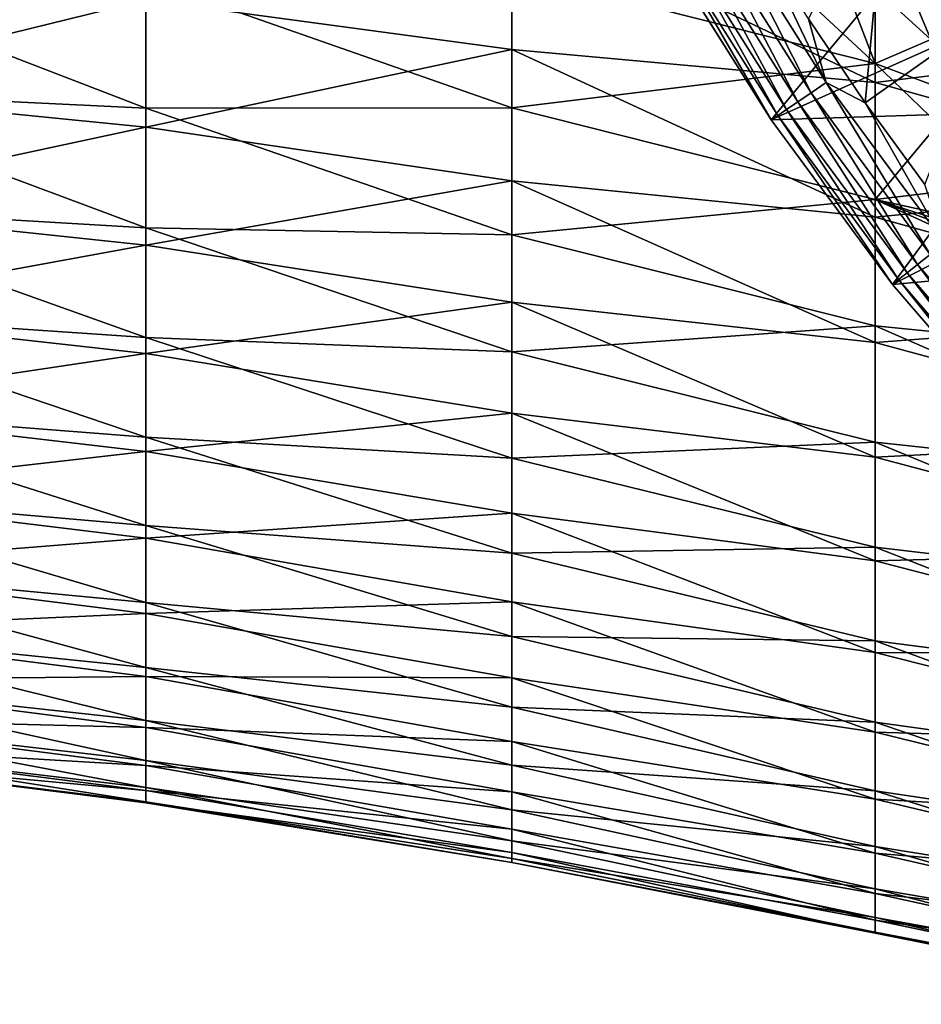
# Model space of a CAD drawing. Header units: metres. Extents: x -61 to 49, y -32 to 32.
# Tile 13 of 256: x -35.56 to -31.2, y -11.73 to -6.96. Entities that reach past the tile are written whole.
import ezdxf

# ---------------------------------------------------------------- set-up
doc = ezdxf.new("R2010")
doc.units = ezdxf.units.M
doc.layers.add('solid_K_27_40_10_000Y34', color=7, linetype='CONTINUOUS')

msp = doc.modelspace()

# ---------------------------------------------------------------- linework, layer by layer
at = {"layer": 'solid_K_27_40_10_000Y34'}
for points in [[(-31.743877, -6.957664, -21.086603), (-31.469496, -7.364078, -21.086603), (-31.357815, -6.157774, -20.653589)], [(-31.469496, -7.364078, -21.086603), (-30.856049, -6.93259, -20.653589), (-31.357815, -6.157774, -20.653589)], [(-31.42021, -6.571077, 9.301553), (-29.703558, -7.056586, 9.366571), (-29.703558, -6.325436, 9.875066)], [(-33.178562, -7.106731, 8.450437), (-33.178562, -6.42941, 8.976535), (-34.949875, -6.865418, 8.280998)], [(-33.178562, -6.42941, 8.976535), (-31.42021, -7.266068, 8.769389), (-31.42021, -6.571077, 9.301553)], [(-33.178562, -7.106731, 8.450437), (-31.42021, -7.266068, 8.769389), (-33.178562, -6.42941, 8.976535)], [(-32.247551, -6.493776, -21.230787), (-31.730818, -7.316148, -21.230787), (-32.170418, -6.449244, -21.15247)], [(-32.170418, -6.449244, -21.15247), (-31.65723, -7.265976, -21.15247), (-32.002491, -6.541039, -21.086603)], [(-31.730818, -7.316148, -21.230787), (-31.65723, -7.265976, -21.15247), (-32.170418, -6.449244, -21.15247)], [(-31.124771, -6.453808, -9.645086), (-30.889496, -6.963499, -9.253075), (-31.374098, -6.524678, -9.428941)], [(-32.315094, -6.532773, -21.320135), (-31.795259, -7.360084, -21.320135), (-32.247551, -6.493776, -21.230787)], [(-31.795259, -7.360084, -21.320135), (-31.730818, -7.316148, -21.230787), (-32.247551, -6.493776, -21.230787)], [(-31.374098, -6.524678, -9.428941), (-31.151152, -7.05794, -9.036098), (-31.634449, -6.615792, -9.234468)], [(-31.374098, -6.524678, -9.428941), (-30.889496, -6.963499, -9.253075), (-31.151152, -7.05794, -9.036098)], [(-31.072342, -6.522849, -30), (-30.995541, -7.030564, -30), (-31.257458, -6.642572, -30)], [(-32.371876, -6.565556, -21.418964), (-32.416912, -6.591558, -21.525557), (-31.892401, -7.426313, -21.525557)], [(-32.371876, -6.565556, -21.418964), (-31.849434, -7.397019, -21.418964), (-32.315094, -6.532773, -21.320135)], [(-32.371876, -6.565556, -21.418964), (-31.892401, -7.426313, -21.525557), (-31.849434, -7.397019, -21.418964)], [(-31.849434, -7.397019, -21.418964), (-31.795259, -7.360084, -21.320135), (-32.315094, -6.532773, -21.320135)], [(-31.65723, -7.265976, -21.15247), (-31.743877, -6.957664, -21.086603), (-32.002491, -6.541039, -21.086603)], [(-31.42021, -6.571077, 9.301553), (-31.42021, -7.266068, 8.769389), (-29.703558, -7.056586, 9.366571)], [(-32.449303, -6.610224, -28.999958), (-31.257458, -6.642572, -30), (-31.923422, -7.44718, -28.999958)], [(-32.449303, -6.610224, -28.999958), (-31.923422, -7.44718, -28.999958), (-32.449211, -6.610386, -21.637487)], [(-32.416912, -6.591558, -21.525557), (-32.449211, -6.610386, -21.637487), (-31.923363, -7.447265, -21.637487)], [(-31.923422, -7.44718, -28.999958), (-31.923363, -7.447265, -21.637487), (-32.449211, -6.610386, -21.637487)], [(-31.892401, -7.426313, -21.525557), (-32.416912, -6.591558, -21.525557), (-31.923363, -7.447265, -21.637487)], [(-31.634449, -6.615792, -9.234468), (-31.42021, -7.173639, -8.845159), (-31.904896, -6.72463, -9.064322)], [(-31.634449, -6.615792, -9.234468), (-31.151152, -7.05794, -9.036098), (-31.42021, -7.173639, -8.845159)], [(-31.923422, -7.44718, -28.999958), (-31.257458, -6.642572, -30), (-30.995541, -7.030564, -30)], [(-34.949875, -7.389647, -7.816777), (-36.730167, -7.305346, -7.590731), (-36.730167, -6.702846, -8.127677)], [(-34.949875, -6.767189, -8.361462), (-34.949875, -7.389647, -7.816777), (-36.730167, -6.702846, -8.127677)], [(-34.949875, -6.865418, 8.280998), (-36.730167, -6.702846, 8.127677), (-36.730167, -7.305346, 7.590731)], [(-33.178562, -6.729612, -8.753733), (-33.178562, -7.388734, -8.205006), (-34.949875, -6.767189, -8.361462)], [(-31.904896, -6.72463, -9.064322), (-31.42021, -7.173639, -8.845159), (-33.178562, -6.729612, -8.753733)], [(-33.178562, -6.729612, -8.753733), (-31.42021, -7.173639, -8.845159), (-33.178562, -7.388734, -8.205006)], [(-33.178562, -7.388734, -8.205006), (-34.949875, -7.389647, -7.816777), (-34.949875, -6.767189, -8.361462)], [(-34.949875, -7.481403, 7.729003), (-34.949875, -6.865418, 8.280998), (-36.730167, -7.305346, 7.590731)], [(-33.178562, -7.106731, 8.450437), (-34.949875, -6.865418, 8.280998), (-34.949875, -7.481403, 7.729003)], [(-31.469496, -7.364078, -21.086603), (-31.179749, -7.759685, -21.086603), (-30.856049, -6.93259, -20.653589)], [(-31.65723, -7.265976, -21.15247), (-31.469496, -7.364078, -21.086603), (-31.743877, -6.957664, -21.086603)], [(-31.923422, -7.44718, -28.999958), (-30.995541, -7.030564, -30), (-30.71892, -7.408234, -30)], [(-31.42021, -7.266068, 8.769389), (-29.703558, -7.747039, 8.804059), (-29.703558, -7.056586, 9.366571)], [(-30.942461, -7.35274, -8.843028), (-31.42021, -7.173639, -8.845159), (-31.151152, -7.05794, -9.036098)], [(-33.178562, -7.741175, 7.873355), (-33.178562, -7.106731, 8.450437), (-34.949875, -7.481403, 7.729003)], [(-33.178562, -7.106731, 8.450437), (-31.42021, -7.918134, 8.185419), (-31.42021, -7.266068, 8.769389)], [(-33.178562, -7.741175, 7.873355), (-31.42021, -7.918134, 8.185419), (-33.178562, -7.106731, 8.450437)], [(-33.178562, -7.388734, -8.205006), (-31.42021, -7.173639, -8.845159), (-31.42021, -7.831797, -8.268064)], [(-31.42021, -7.831797, -8.268064), (-31.42021, -7.173639, -8.845159), (-31.116482, -7.468151, -8.683255)], [(-30.942461, -7.35274, -8.843028), (-31.116482, -7.468151, -8.683255), (-31.42021, -7.173639, -8.845159)], [(-31.730818, -7.316148, -21.230787), (-31.154078, -8.097606, -21.230787), (-31.65723, -7.265976, -21.15247)], [(-31.65723, -7.265976, -21.15247), (-31.084442, -8.042075, -21.15247), (-31.469496, -7.364078, -21.086603)], [(-31.154078, -8.097606, -21.230787), (-31.084442, -8.042075, -21.15247), (-31.65723, -7.265976, -21.15247)], [(-31.42021, -7.266068, 8.769389), (-31.42021, -7.918134, 8.185419), (-29.703558, -7.747039, 8.804059)], [(-34.949875, -7.968414, -7.225875), (-36.730167, -7.864975, -7.00924), (-36.730167, -7.305346, -7.590731)], [(-34.949875, -7.389647, -7.816777), (-34.949875, -7.968414, -7.225875), (-36.730167, -7.305346, -7.590731)], [(-34.949875, -7.481403, 7.729003), (-36.730167, -7.305346, 7.590731), (-36.730167, -7.864975, 7.00924)], [(-31.795259, -7.360084, -21.320135), (-31.215054, -8.146234, -21.320135), (-31.730818, -7.316148, -21.230787)], [(-31.215054, -8.146234, -21.320135), (-31.154078, -8.097606, -21.230787), (-31.730818, -7.316148, -21.230787)], [(-31.849434, -7.397019, -21.418964), (-31.266317, -8.187115, -21.418964), (-31.795259, -7.360084, -21.320135)], [(-31.266317, -8.187115, -21.418964), (-31.215054, -8.146234, -21.320135), (-31.795259, -7.360084, -21.320135)], [(-31.084442, -8.042075, -21.15247), (-31.179749, -7.759685, -21.086603), (-31.469496, -7.364078, -21.086603)], [(-33.178562, -7.388734, -8.205006), (-33.178562, -8.003278, -7.606776), (-34.949875, -7.389647, -7.816777)], [(-33.178562, -8.003278, -7.606776), (-34.949875, -7.968414, -7.225875), (-34.949875, -7.389647, -7.816777)], [(-33.178562, -7.388734, -8.205006), (-31.42021, -7.831797, -8.268064), (-33.178562, -8.003278, -7.606776)], [(-31.923422, -7.44718, -28.999958), (-30.71892, -7.408234, -30), (-31.336155, -8.242907, -28.999958)], [(-31.892401, -7.426313, -21.525557), (-31.923363, -7.447265, -21.637487), (-31.336067, -8.243017, -21.637487)], [(-31.849434, -7.397019, -21.418964), (-31.892401, -7.426313, -21.525557), (-31.306974, -8.219538, -21.525557)], [(-31.306974, -8.219538, -21.525557), (-31.892401, -7.426313, -21.525557), (-31.336067, -8.243017, -21.637487)], [(-31.849434, -7.397019, -21.418964), (-31.306974, -8.219538, -21.525557), (-31.266317, -8.187115, -21.418964)], [(-31.336155, -8.242907, -28.999958), (-30.71892, -7.408234, -30), (-30.42799, -7.775129, -30)], [(-31.923422, -7.44718, -28.999958), (-31.336155, -8.242907, -28.999958), (-31.923363, -7.447265, -21.637487)], [(-31.336155, -8.242907, -28.999958), (-31.336067, -8.243017, -21.637487), (-31.923363, -7.447265, -21.637487)], [(-31.42021, -7.831797, -8.268064), (-31.116482, -7.468151, -8.683255), (-30.796038, -7.758122, -8.514603)], [(-34.949875, -8.053154, 7.131311), (-34.949875, -7.481403, 7.729003), (-36.730167, -7.864975, 7.00924)], [(-33.178562, -7.741175, 7.873355), (-34.949875, -7.481403, 7.729003), (-34.949875, -8.053154, 7.131311)], [(-33.178562, -8.328915, 7.248771), (-33.178562, -7.741175, 7.873355), (-34.949875, -8.053154, 7.131311)], [(-33.178562, -7.741175, 7.873355), (-31.42021, -8.523421, 7.553093), (-31.42021, -7.918134, 8.185419)], [(-33.178562, -8.328915, 7.248771), (-31.42021, -8.523421, 7.553093), (-33.178562, -7.741175, 7.873355)], [(-31.42021, -7.918134, 8.185419), (-29.703558, -8.392815, 8.190771), (-29.703558, -7.747039, 8.804059)], [(-31.42021, -7.831797, -8.268064), (-30.796038, -7.758122, -8.514603), (-30.4585, -8.043555, -8.338927)], [(-31.336155, -8.242907, -28.999958), (-30.42799, -7.775129, -30), (-30.123365, -8.130405, -30)], [(-33.178562, -8.003278, -7.606776), (-31.42021, -7.831797, -8.268064), (-31.42021, -8.443687, -7.642125)], [(-31.42021, -7.831797, -8.268064), (-30.103065, -8.324829, -8.155595), (-29.709835, -8.614588, -7.955538)], [(-31.42021, -8.443687, -7.642125), (-31.42021, -7.831797, -8.268064), (-29.709835, -8.614588, -7.955538)], [(-31.42021, -7.831797, -8.268064), (-30.261868, -8.201494, -8.237274), (-30.103065, -8.324829, -8.155595)], [(-31.42021, -7.831797, -8.268064), (-30.4585, -8.043555, -8.338927), (-30.261868, -8.201494, -8.237274)], [(-34.949875, -8.500067, -6.59225), (-36.730167, -8.37845, -6.386615), (-36.730167, -7.864975, -7.00924)], [(-34.949875, -7.968414, -7.225875), (-34.949875, -8.500067, -6.59225), (-36.730167, -7.864975, -7.00924)], [(-34.949875, -8.053154, 7.131311), (-36.730167, -7.864975, 7.00924), (-36.730167, -8.37845, 6.386615)], [(-31.42021, -7.918134, 8.185419), (-31.42021, -8.523421, 7.553093), (-29.703558, -8.392815, 8.190771)], [(-33.178562, -8.569536, -6.962654), (-34.949875, -8.500067, -6.59225), (-34.949875, -7.968414, -7.225875)], [(-33.178562, -8.003278, -7.606776), (-33.178562, -8.569536, -6.962654), (-34.949875, -7.968414, -7.225875)], [(-33.178562, -8.003278, -7.606776), (-31.42021, -8.443687, -7.642125), (-33.178562, -8.569536, -6.962654)], [(-34.949875, -8.577291, 6.491454), (-34.949875, -8.053154, 7.131311), (-36.730167, -8.37845, 6.386615)], [(-33.178562, -8.328915, 7.248771), (-34.949875, -8.053154, 7.131311), (-34.949875, -8.577291, 6.491454)], [(-31.215054, -8.146234, -21.320135), (-30.577723, -8.886827, -21.320135), (-31.154078, -8.097606, -21.230787)], [(-31.336155, -8.242907, -28.999958), (-30.123365, -8.130405, -30), (-30.691463, -8.99206, -28.999958)], [(-31.266317, -8.187115, -21.418964), (-30.625786, -8.931424, -21.418964), (-31.215054, -8.146234, -21.320135)], [(-30.625786, -8.931424, -21.418964), (-30.577723, -8.886827, -21.320135), (-31.215054, -8.146234, -21.320135)], [(-31.266317, -8.187115, -21.418964), (-31.306974, -8.219538, -21.525557), (-30.663908, -8.966796, -21.525557)], [(-31.266317, -8.187115, -21.418964), (-30.663908, -8.966796, -21.525557), (-30.625786, -8.931424, -21.418964)], [(-31.306974, -8.219538, -21.525557), (-31.336067, -8.243017, -21.637487), (-30.691402, -8.992126, -21.637487)], [(-30.663908, -8.966796, -21.525557), (-31.306974, -8.219538, -21.525557), (-30.691402, -8.992126, -21.637487)], [(-31.336155, -8.242907, -28.999958), (-30.691463, -8.99206, -28.999958), (-31.336067, -8.243017, -21.637487)], [(-30.691463, -8.99206, -28.999958), (-30.691402, -8.992126, -21.637487), (-31.336067, -8.243017, -21.637487)], [(-33.178562, -8.866405, 6.580454), (-33.178562, -8.328915, 7.248771), (-34.949875, -8.577291, 6.491454)], [(-33.178562, -8.328915, 7.248771), (-31.42021, -9.078357, 6.876146), (-31.42021, -8.523421, 7.553093)], [(-33.178562, -8.866405, 6.580454), (-31.42021, -9.078357, 6.876146), (-33.178562, -8.328915, 7.248771)], [(-34.949875, -8.981462, -5.919647), (-36.730167, -8.842756, -5.726511), (-36.730167, -8.37845, -6.386615)], [(-34.949875, -8.500067, -6.59225), (-34.949875, -8.981462, -5.919647), (-36.730167, -8.37845, -6.386615)], [(-34.949875, -8.577291, 6.491454), (-36.730167, -8.37845, 6.386615), (-36.730167, -8.842756, 5.726511)], [(-31.42021, -8.523421, 7.553093), (-29.703558, -8.990187, 7.530247), (-29.703558, -8.392815, 8.190771)], [(-33.178562, -8.569536, -6.962654), (-31.42021, -8.443687, -7.642125), (-31.42021, -9.005695, -6.971039)], [(-31.42021, -8.443687, -7.642125), (-29.709835, -8.614588, -7.955538), (-29.703558, -9.191872, -7.28269)], [(-31.42021, -9.005695, -6.971039), (-31.42021, -8.443687, -7.642125), (-29.703558, -9.191872, -7.28269)], [(-33.178562, -9.084093, -6.276524), (-34.949875, -8.981462, -5.919647), (-34.949875, -8.500067, -6.59225)], [(-33.178562, -8.569536, -6.962654), (-33.178562, -9.084093, -6.276524), (-34.949875, -8.500067, -6.59225)], [(-31.42021, -8.523421, 7.553093), (-31.42021, -9.078357, 6.876146), (-29.703558, -8.990187, 7.530247)], [(-33.178562, -8.569536, -6.962654), (-31.42021, -9.005695, -6.971039), (-33.178562, -9.084093, -6.276524)], [(-34.949875, -9.050714, 5.813216), (-34.949875, -8.577291, 6.491454), (-36.730167, -8.842756, 5.726511)], [(-33.178562, -8.866405, 6.580454), (-34.949875, -8.577291, 6.491454), (-34.949875, -9.050714, 5.813216)], [(-34.949875, -9.409755, -5.212045), (-36.730167, -9.255171, -5.032802), (-36.730167, -8.842756, -5.726511)], [(-34.949875, -8.981462, -5.919647), (-34.949875, -9.409755, -5.212045), (-36.730167, -8.842756, -5.726511)], [(-34.949875, -9.050714, 5.813216), (-36.730167, -8.842756, 5.726511), (-36.730167, -9.255171, 5.032802)], [(-33.178562, -9.350401, 5.872436), (-33.178562, -8.866405, 6.580454), (-34.949875, -9.050714, 5.813216)], [(-33.178562, -8.866405, 6.580454), (-31.42021, -9.579659, 6.158576), (-31.42021, -9.078357, 6.876146)], [(-33.178562, -9.350401, 5.872436), (-31.42021, -9.579659, 6.158576), (-33.178562, -8.866405, 6.580454)], [(-33.178562, -9.543843, -5.552527), (-34.949875, -9.409755, -5.212045), (-34.949875, -8.981462, -5.919647)], [(-33.178562, -9.084093, -6.276524), (-33.178562, -9.543843, -5.552527), (-34.949875, -8.981462, -5.919647)], [(-31.42021, -9.078357, 6.876146), (-29.703558, -9.53571, 6.826294), (-29.703558, -8.990187, 7.530247)], [(-34.949875, -9.470623, 5.100607), (-34.949875, -9.050714, 5.813216), (-36.730167, -9.255171, 5.032802)], [(-33.178562, -9.350401, 5.872436), (-34.949875, -9.050714, 5.813216), (-34.949875, -9.470623, 5.100607)], [(-33.178562, -9.084093, -6.276524), (-31.42021, -9.005695, -6.971039), (-31.42021, -9.514502, -6.25877)], [(-31.42021, -9.005695, -6.971039), (-29.703558, -9.191872, -7.28269), (-29.703558, -9.718028, -6.564146)], [(-31.42021, -9.514502, -6.25877), (-31.42021, -9.005695, -6.971039), (-29.703558, -9.718028, -6.564146)], [(-33.178562, -9.084093, -6.276524), (-31.42021, -9.514502, -6.25877), (-33.178562, -9.543843, -5.552527)], [(-31.42021, -9.078357, 6.876146), (-31.42021, -9.579659, 6.158576), (-29.703558, -9.53571, 6.826294)], [(-34.949875, -9.782411, -4.473626), (-36.730167, -9.613271, -4.309558), (-36.730167, -9.255171, -5.032802)], [(-34.949875, -9.409755, -5.212045), (-34.949875, -9.782411, -4.473626), (-36.730167, -9.255171, -5.032802)], [(-34.949875, -9.470623, 5.100607), (-36.730167, -9.255171, 5.032802), (-36.730167, -9.613271, 4.309558)], [(-33.178562, -9.777985, 5.128988), (-33.178562, -9.350401, 5.872436), (-34.949875, -9.470623, 5.100607)], [(-33.178562, -9.350401, 5.872436), (-31.42021, -10.024368, 5.404624), (-31.42021, -9.579659, 6.158576)], [(-33.178562, -9.777985, 5.128988), (-31.42021, -10.024368, 5.404624), (-33.178562, -9.350401, 5.872436)], [(-33.178562, -9.946013, -4.79503), (-34.949875, -9.782411, -4.473626), (-34.949875, -9.409755, -5.212045)], [(-33.178562, -9.543843, -5.552527), (-33.178562, -9.946013, -4.79503), (-34.949875, -9.409755, -5.212045)], [(-34.949875, -9.834537, 4.357841), (-34.949875, -9.470623, 5.100607), (-36.730167, -9.613271, 4.309558)], [(-33.178562, -9.777985, 5.128988), (-34.949875, -9.470623, 5.100607), (-34.949875, -9.834537, 4.357841)], [(-33.178562, -9.543843, -5.552527), (-31.42021, -9.514502, -6.25877), (-31.42021, -9.967098, -5.509526)], [(-31.42021, -9.514502, -6.25877), (-29.703558, -9.718028, -6.564146), (-29.703558, -10.188139, -5.807745)], [(-31.42021, -9.967098, -5.509526), (-31.42021, -9.514502, -6.25877), (-29.703558, -10.188139, -5.807745)], [(-33.178562, -9.543843, -5.552527), (-31.42021, -9.967098, -5.509526), (-33.178562, -9.946013, -4.79503)], [(-31.42021, -9.579659, 6.158576), (-29.703558, -10.026241, 6.082973), (-29.703558, -9.53571, 6.826294)], [(-34.949875, -10.097228, -3.708756), (-36.730167, -9.914957, -3.561025), (-36.730167, -9.613271, -4.309558)], [(-34.949875, -9.782411, -4.473626), (-34.949875, -10.097228, -3.708756), (-36.730167, -9.613271, -4.309558)], [(-34.949875, -9.834537, 4.357841), (-36.730167, -9.613271, 4.309558), (-36.730167, -9.914957, 3.561025)], [(-31.42021, -9.579659, 6.158576), (-31.42021, -10.024368, 5.404624), (-29.703558, -10.026241, 6.082973)], [(-33.178562, -10.146576, 4.354596), (-33.178562, -9.777985, 5.128988), (-34.949875, -9.834537, 4.357841)], [(-33.178562, -10.288177, -4.008604), (-34.949875, -10.097228, -3.708756), (-34.949875, -9.782411, -4.473626)], [(-33.178562, -9.946013, -4.79503), (-33.178562, -10.288177, -4.008604), (-34.949875, -9.782411, -4.473626)], [(-33.178562, -9.777985, 5.128988), (-31.42021, -10.409858, 4.618744), (-31.42021, -10.024368, 5.404624)], [(-33.178562, -10.146576, 4.354596), (-31.42021, -10.409858, 4.618744), (-33.178562, -9.777985, 5.128988)], [(-34.949875, -10.140304, 3.589308), (-34.949875, -9.834537, 4.357841), (-36.730167, -9.914957, 3.561025)], [(-33.178562, -10.146576, 4.354596), (-34.949875, -9.834537, 4.357841), (-34.949875, -10.140304, 3.589308)], [(-34.949875, -10.352345, -2.921958), (-36.730167, -10.158459, -2.791593), (-36.730167, -9.914957, -3.561025)], [(-34.949875, -10.097228, -3.708756), (-34.949875, -10.352345, -2.921958), (-36.730167, -9.914957, -3.561025)], [(-34.949875, -10.140304, 3.589308), (-36.730167, -9.914957, 3.561025), (-36.730167, -10.158459, 2.791593)], [(-33.178562, -9.946013, -4.79503), (-31.42021, -9.967098, -5.509526), (-31.42021, -10.360813, -4.727735)], [(-33.178562, -9.946013, -4.79503), (-31.42021, -10.360813, -4.727735), (-33.178562, -10.288177, -4.008604)], [(-31.42021, -9.967098, -5.509526), (-29.703558, -10.188139, -5.807745), (-29.703558, -10.599493, -5.017849)], [(-31.42021, -10.360813, -4.727735), (-31.42021, -9.967098, -5.509526), (-29.703558, -10.599493, -5.017849)], [(-31.42021, -10.024368, 5.404624), (-29.703558, -10.458948, 5.30457), (-29.703558, -10.026241, 6.082973)], [(-31.42021, -10.024368, 5.404624), (-31.42021, -10.409858, 4.618744), (-29.703558, -10.458948, 5.30457)], [(-33.178562, -10.568271, -3.197992), (-34.949875, -10.352345, -2.921958), (-34.949875, -10.097228, -3.708756)], [(-33.178562, -10.288177, -4.008604), (-33.178562, -10.568271, -3.197992), (-34.949875, -10.097228, -3.708756)], [(-34.949875, -10.386115, 2.799553), (-34.949875, -10.140304, 3.589308), (-36.730167, -10.158459, 2.791593)], [(-33.178562, -10.45395, 3.553932), (-34.949875, -10.140304, 3.589308), (-34.949875, -10.386115, 2.799553)], [(-33.178562, -10.45395, 3.553932), (-33.178562, -10.146576, 4.354596), (-34.949875, -10.140304, 3.589308)], [(-33.178562, -10.146576, 4.354596), (-31.42021, -10.733849, 3.805577), (-31.42021, -10.409858, 4.618744)], [(-33.178562, -10.45395, 3.553932), (-31.42021, -10.733849, 3.805577), (-33.178562, -10.146576, 4.354596)], [(-34.949875, -10.546253, -2.117884), (-36.730167, -10.342346, -2.00578), (-36.730167, -10.158459, -2.791593)], [(-34.949875, -10.352345, -2.921958), (-34.949875, -10.546253, -2.117884), (-36.730167, -10.158459, -2.791593)], [(-34.949875, -10.386115, 2.799553), (-36.730167, -10.158459, 2.791593), (-36.730167, -10.342346, 2.00578)], [(-33.178562, -10.288177, -4.008604), (-31.42021, -10.360813, -4.727735), (-31.42021, -10.69332, -3.918013)], [(-33.178562, -10.288177, -4.008604), (-31.42021, -10.69332, -3.918013), (-33.178562, -10.568271, -3.197992)], [(-34.949875, -10.677806, -1.301287), (-36.730167, -10.465541, -1.208196), (-36.730167, -10.342346, -2.00578)], [(-34.949875, -10.546253, -2.117884), (-34.949875, -10.677806, -1.301287), (-36.730167, -10.342346, -2.00578)], [(-34.949875, -10.570518, 1.993246), (-36.730167, -10.342346, 2.00578), (-36.730167, -10.465541, 1.208196)], [(-34.949875, -10.570518, 1.993246), (-34.949875, -10.386115, 2.799553), (-36.730167, -10.342346, 2.00578)], [(-33.178562, -10.784603, -2.368087), (-34.949875, -10.546253, -2.117884), (-34.949875, -10.352345, -2.921958)], [(-33.178562, -10.568271, -3.197992), (-33.178562, -10.784603, -2.368087), (-34.949875, -10.352345, -2.921958)], [(-31.42021, -10.360813, -4.727735), (-29.703558, -10.599493, -5.017849), (-29.703558, -10.949718, -4.199016)], [(-31.42021, -10.69332, -3.918013), (-31.42021, -10.360813, -4.727735), (-29.703558, -10.949718, -4.199016)], [(-33.178562, -10.698254, 2.731826), (-34.949875, -10.386115, 2.799553), (-34.949875, -10.570518, 1.993246)], [(-33.178562, -10.698254, 2.731826), (-33.178562, -10.45395, 3.553932), (-34.949875, -10.386115, 2.799553)], [(-31.42021, -10.409858, 4.618744), (-29.703558, -10.831338, 4.495575), (-29.703558, -10.458948, 5.30457)], [(-31.42021, -10.409858, 4.618744), (-31.42021, -10.733849, 3.805577), (-29.703558, -10.831338, 4.495575)], [(-34.949875, -10.746225, -0.476997), (-36.730167, -10.527319, -0.403521), (-36.730167, -10.465541, -1.208196)], [(-34.949875, -10.677806, -1.301287), (-34.949875, -10.746225, -0.476997), (-36.730167, -10.465541, -1.208196)], [(-34.949875, -10.692423, 1.175154), (-36.730167, -10.465541, 1.208196), (-36.730167, -10.527319, 0.403521)], [(-34.949875, -10.692423, 1.175154), (-34.949875, -10.570518, 1.993246), (-36.730167, -10.465541, 1.208196)], [(-33.178562, -10.45395, 3.553932), (-31.42021, -10.994429, 2.969929), (-31.42021, -10.733849, 3.805577)], [(-33.178562, -10.698254, 2.731826), (-31.42021, -10.994429, 2.969929), (-33.178562, -10.45395, 3.553932)], [(-34.949875, -10.751107, 0.350113), (-36.730167, -10.527319, 0.403521), (-36.730167, -10.527319, -0.403521)], [(-34.949875, -10.746225, -0.476997), (-34.949875, -10.751107, 0.350113), (-36.730167, -10.527319, -0.403521)], [(-34.949875, -10.751107, 0.350113), (-34.949875, -10.692423, 1.175154), (-36.730167, -10.527319, 0.403521)], [(-33.178562, -10.93587, -1.523895), (-34.949875, -10.677806, -1.301287), (-34.949875, -10.546253, -2.117884)], [(-33.178562, -10.784603, -2.368087), (-33.178562, -10.93587, -1.523895), (-34.949875, -10.546253, -2.117884)], [(-33.178562, -10.878013, 1.893238), (-34.949875, -10.570518, 1.993246), (-34.949875, -10.692423, 1.175154)], [(-33.178562, -10.878013, 1.893238), (-33.178562, -10.698254, 2.731826), (-34.949875, -10.570518, 1.993246)], [(-33.178562, -10.568271, -3.197992), (-31.42021, -10.69332, -3.918013), (-31.42021, -10.962655, -3.085145)], [(-33.178562, -10.568271, -3.197992), (-31.42021, -10.962655, -3.085145), (-33.178562, -10.784603, -2.368087)], [(-33.178562, -11.021158, -0.670508), (-34.949875, -10.746225, -0.476997), (-34.949875, -10.677806, -1.301287)], [(-33.178562, -10.93587, -1.523895), (-33.178562, -11.021158, -0.670508), (-34.949875, -10.677806, -1.301287)], [(-33.178562, -10.992142, 1.043228), (-34.949875, -10.692423, 1.175154), (-34.949875, -10.751107, 0.350113)], [(-33.178562, -10.992142, 1.043228), (-33.178562, -10.878013, 1.893238), (-34.949875, -10.692423, 1.175154)], [(-33.178562, -10.698254, 2.731826), (-31.42021, -11.190057, 2.116735), (-31.42021, -10.994429, 2.969929)], [(-33.178562, -10.878013, 1.893238), (-31.42021, -11.190057, 2.116735), (-33.178562, -10.698254, 2.731826)], [(-31.42021, -10.69332, -3.918013), (-29.703558, -10.949718, -4.199016), (-29.703558, -11.236795, -3.355966)], [(-31.42021, -10.962655, -3.085145), (-31.42021, -10.69332, -3.918013), (-29.703558, -11.236795, -3.355966)], [(-33.178562, -11.039953, 0.186924), (-34.949875, -10.751107, 0.350113), (-34.949875, -10.746225, -0.476997)], [(-33.178562, -11.021158, -0.670508), (-33.178562, -11.039953, 0.186924), (-34.949875, -10.746225, -0.476997)], [(-33.178562, -11.039953, 0.186924), (-33.178562, -10.992142, 1.043228), (-34.949875, -10.751107, 0.350113)], [(-31.42021, -10.733849, 3.805577), (-29.703558, -11.14126, 3.660653), (-29.703558, -10.831338, 4.495575)], [(-31.42021, -10.733849, 3.805577), (-31.42021, -10.994429, 2.969929), (-29.703558, -11.14126, 3.660653)], [(-33.178562, -10.784603, -2.368087), (-31.42021, -10.962655, -3.085145), (-31.42021, -11.167227, -2.234051)], [(-33.178562, -10.784603, -2.368087), (-31.42021, -11.167227, -2.234051), (-33.178562, -10.93587, -1.523895)], [(-33.178562, -10.878013, 1.893238), (-31.42021, -11.319578, 1.251036), (-31.42021, -11.190057, 2.116735)], [(-33.178562, -10.992142, 1.043228), (-31.42021, -11.319578, 1.251036), (-33.178562, -10.878013, 1.893238)], [(-33.178562, -10.93587, -1.523895), (-31.42021, -11.167227, -2.234051), (-31.42021, -11.305825, -1.369759)], [(-33.178562, -10.93587, -1.523895), (-31.42021, -11.305825, -1.369759), (-33.178562, -11.021158, -0.670508)], [(-33.178562, -10.992142, 1.043228), (-31.42021, -11.382227, 0.377947), (-31.42021, -11.319578, 1.251036)], [(-33.178562, -11.039953, 0.186924), (-31.42021, -11.382227, 0.377947), (-33.178562, -10.992142, 1.043228)], [(-31.42021, -10.962655, -3.085145), (-29.703558, -11.236795, -3.355966), (-29.703558, -11.459067, -2.493561)], [(-31.42021, -11.167227, -2.234051), (-31.42021, -10.962655, -3.085145), (-29.703558, -11.459067, -2.493561)], [(-31.42021, -10.994429, 2.969929), (-29.703558, -11.38693, 2.80462), (-29.703558, -11.14126, 3.660653)], [(-31.42021, -10.994429, 2.969929), (-31.42021, -11.190057, 2.116735), (-29.703558, -11.38693, 2.80462)], [(-33.178562, -11.021158, -0.670508), (-31.42021, -11.305825, -1.369759), (-31.42021, -11.377634, -0.497375)], [(-33.178562, -11.021158, -0.670508), (-31.42021, -11.377634, -0.497375), (-33.178562, -11.039953, 0.186924)], [(-33.178562, -11.039953, 0.186924), (-31.42021, -11.377634, -0.497375), (-31.42021, -11.382227, 0.377947)], [(-31.42021, -11.167227, -2.234051), (-29.703558, -11.459067, -2.493561), (-29.703558, -11.615253, -1.616776)], [(-31.42021, -11.305825, -1.369759), (-31.42021, -11.167227, -2.234051), (-29.703558, -11.615253, -1.616776)], [(-31.42021, -11.190057, 2.116735), (-29.703558, -11.566929, 1.932412), (-29.703558, -11.38693, 2.80462)], [(-31.42021, -11.190057, 2.116735), (-31.42021, -11.319578, 1.251036), (-29.703558, -11.566929, 1.932412)], [(-31.42021, -11.305825, -1.369759), (-29.703558, -11.615253, -1.616776), (-29.703558, -11.704452, -0.730667)], [(-31.42021, -11.377634, -0.497375), (-31.42021, -11.305825, -1.369759), (-29.703558, -11.704452, -0.730667)], [(-31.42021, -11.319578, 1.251036), (-29.703558, -11.68022, 1.04906), (-29.703558, -11.566929, 1.932412)], [(-31.42021, -11.319578, 1.251036), (-31.42021, -11.382227, 0.377947), (-29.703558, -11.68022, 1.04906)], [(-31.42021, -11.377634, -0.497375), (-29.703558, -11.704452, -0.730667), (-29.703558, -11.72615, 0.159657)], [(-31.42021, -11.382227, 0.377947), (-31.42021, -11.377634, -0.497375), (-29.703558, -11.72615, 0.159657)], [(-31.42021, -11.382227, 0.377947), (-29.703558, -11.72615, 0.159657), (-29.703558, -11.68022, 1.04906)]]:
    msp.add_3dface(points, dxfattribs=at)

doc.saveas('drawing.dxf')
